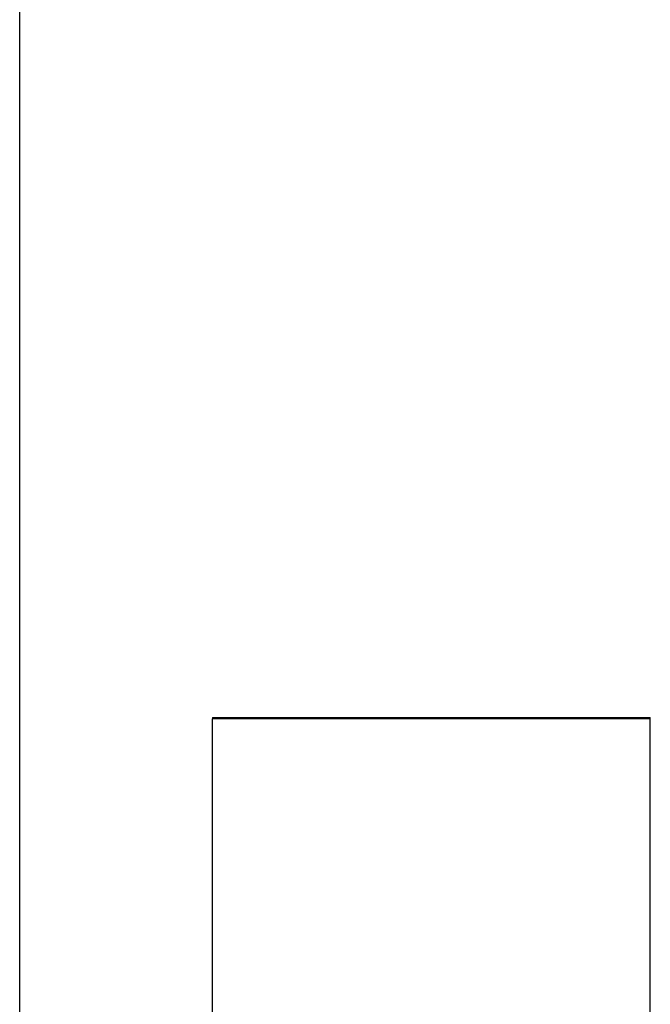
# Model space of a CAD drawing. Header units: millimetres. Extents: x -8642 to 28269, y -6609 to 3701.
# Tile 148 of 256: x 3844 to 3880, y -5130 to -5074. Entities that reach past the tile are written whole.
import ezdxf

# ---------------------------------------------------------------- set-up
doc = ezdxf.new("R2010")
doc.units = ezdxf.units.MM
doc.header["$LTSCALE"] = 1000
doc.header["$MEASUREMENT"] = 0
doc.linetypes.add('rzut 1 pietra$0$ArchiTECH.PC Solid Line Type', pattern=[0])
doc.linetypes.add('SUFIT_1 PIETRO$0$ArchiTECH.PC Solid Line Type', pattern=[0])
doc.layers.add('IS_ARCH', color=254, linetype='Continuous', lineweight=18)
doc.layers.add('SUFIT_1 PIETRO$0$INWENTARYZACJA', color=254, linetype='Continuous')

msp = doc.modelspace()

# ---------------------------------------------------------------- linework, layer by layer
at = {"layer": 'IS_ARCH', "linetype": 'rzut 1 pietra$0$ArchiTECH.PC Solid Line Type'}
for p, q in [((3843.798, -5164.59), (3843.798, -4999.19)), ((3843.798, -5164.59), (3843.798, -4999.19)), ((3843.798, -5164.59), (3843.798, -4999.19)), ((3879.798, -5113.89), (3854.798, -5113.89)), ((3854.798, -5146.89), (3854.798, -5113.89)), ((3879.798, -5113.89), (3854.798, -5113.89)), ((3854.798, -5146.89), (3854.798, -5113.89)), ((3854.798, -5146.89), (3854.798, -5113.89)), ((3879.798, -5113.89), (3854.798, -5113.89)), ((3879.798, -5146.89), (3879.798, -5113.89)), ((3879.798, -5146.89), (3879.798, -5113.89)), ((3879.798, -5146.89), (3879.798, -5113.89))]:
    msp.add_line(p, q, dxfattribs=at)
at = {"layer": 'SUFIT_1 PIETRO$0$INWENTARYZACJA', "linetype": 'SUFIT_1 PIETRO$0$ArchiTECH.PC Solid Line Type'}
for p, q in [((3843.798, -5164.673), (3843.798, -4999.273)), ((3843.798, -5164.673), (3843.798, -4999.273)), ((3843.798, -5164.673), (3843.798, -4999.273)), ((3879.798, -5113.973), (3854.798, -5113.973)), ((3854.798, -5146.973), (3854.798, -5113.973)), ((3854.798, -5146.973), (3854.798, -5113.973)), ((3879.798, -5113.973), (3854.798, -5113.973)), ((3854.798, -5146.973), (3854.798, -5113.973)), ((3879.798, -5113.973), (3854.798, -5113.973)), ((3879.798, -5146.973), (3879.798, -5113.973)), ((3879.798, -5146.973), (3879.798, -5113.973)), ((3879.798, -5146.973), (3879.798, -5113.973))]:
    msp.add_line(p, q, dxfattribs=at)

doc.saveas('drawing.dxf')
